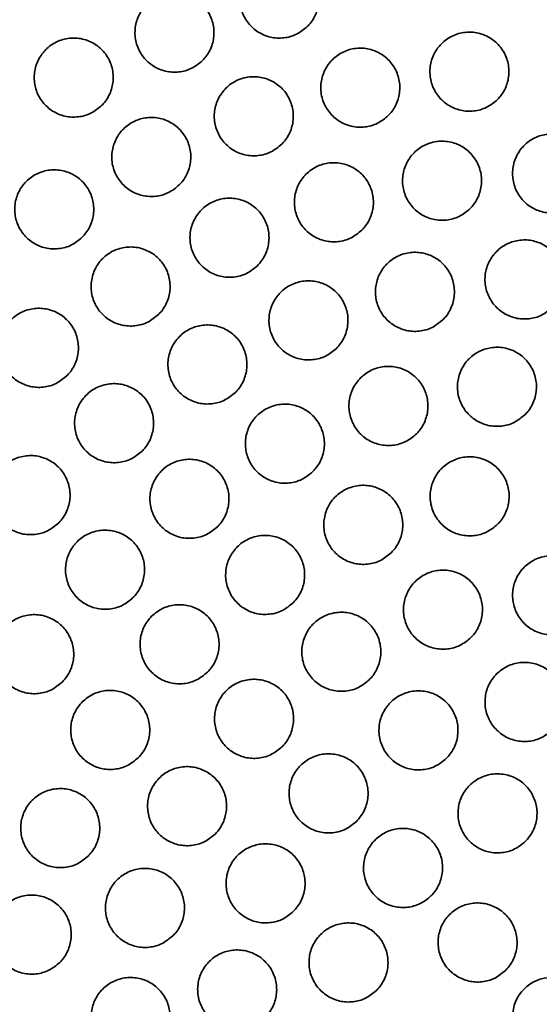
# Model space of a CAD drawing. Header units: millimetres. Extents: x 0 to 840, y -1 to 594.
# Tile 10 of 47: x 214.35 to 217.31, y 303.72 to 309.32. Entities that reach past the tile are written whole.
import ezdxf

# ---------------------------------------------------------------- set-up
doc = ezdxf.new("R2010")
doc.units = ezdxf.units.MM
doc.layers.get('0').update_dxf_attribs({"lineweight": 18})

msp = doc.modelspace()

# ---------------------------------------------------------------- linework, layer by layer
at = {"color": 7, "linetype": 'Continuous', "lineweight": 35}
for radius in [9.5, 9.3106, 7.8, 7.6449, 7.625, 7.545, 0.225]:
    msp.add_circle((217.3855, 303.643), radius, dxfattribs=at)
for radius, start, end in [(9.5, 315, 180), (9.5095, 178.67708, 359.39748)]:
    msp.add_arc((217.3855, 303.643), radius, start, end, dxfattribs=at)
for points, knots in [([(207.9452, 306.888), (207.9615, 307.0065), (207.9961, 307.2571), (208.075, 307.5903), (208.1777, 307.9167), (208.2994, 308.2223), (208.4443, 308.5266), (208.6158, 308.8348), (208.8222, 309.1557), (209.0585, 309.4786), (209.3164, 309.7919), (209.5882, 310.0893), (209.871, 310.3707), (210.1624, 310.6361), (210.4597, 310.8856), (210.8032, 311.152), (211.1976, 311.4311), (211.6473, 311.7175), (212.122, 311.99), (212.6232, 312.2465), (213.1516, 312.4853), (213.657, 312.6853), (214.1352, 312.8508), (214.5834, 312.9864), (215.0294, 313.1022), (215.5383, 313.213), (216.1123, 313.3066), (216.7511, 313.3726), (217.1756, 313.3809), (217.3855, 313.3851)], [0, 0, 0, 0, 0.410655, 0.868499, 1.298222, 1.740807, 2.157256, 2.606356, 3.08815, 3.581346, 4.057061, 4.51533, 4.956195, 5.379702, 5.785902, 6.174857, 6.711469, 7.224459, 7.714088, 8.247776, 8.761614, 9.256146, 9.659595, 10.051232, 10.431494, 10.800856, 11.32689, 11.839745, 12.341471, 12.341471, 12.341471, 12.341471]), ([(215.9917, 309.2795), (215.972, 309.2634), (215.9328, 309.2312), (215.8578, 309.2109), (215.7813, 309.215), (215.7103, 309.2446), (215.653, 309.296), (215.6159, 309.3634), (215.6032, 309.4395), (215.6165, 309.5154), (215.6456, 309.5674), (215.6847, 309.6108), (215.7332, 309.6453), (215.807, 309.6665), (215.8838, 309.6621), (215.9548, 309.6326), (216.0121, 309.5812), (216.0492, 309.5138), (216.0619, 309.4377), (216.0486, 309.3619), (216.0198, 309.3095), (215.9971, 309.2853), (215.9917, 309.2795)], [0, 0, 0, 0, 0.075671, 0.151343, 0.226988, 0.302662, 0.378421, 0.454284, 0.530227, 0.606183, 0.682091, 0.70598, 0.781651, 0.857323, 0.932968, 1.008643, 1.084401, 1.160264, 1.236207, 1.312166, 1.388071, 1.411961, 1.411961, 1.411961, 1.411961]), ([(215.3944, 309.0854), (215.3747, 309.0693), (215.3355, 309.0371), (215.2606, 309.0169), (215.1841, 309.021), (215.113, 309.0506), (215.0557, 309.1019), (215.0186, 309.1694), (215.006, 309.2454), (215.0192, 309.3213), (215.0484, 309.3734), (215.0874, 309.4167), (215.1359, 309.4512), (215.2097, 309.4724), (215.2865, 309.468), (215.3575, 309.4385), (215.4148, 309.3871), (215.4519, 309.3197), (215.4646, 309.2436), (215.4512, 309.1678), (215.4225, 309.1154), (215.3998, 309.0912), (215.3944, 309.0854)], [0, 0, 0, 0, 0.075658, 0.151316, 0.226962, 0.302659, 0.378451, 0.454342, 0.530297, 0.606247, 0.682127, 0.70598, 0.781638, 0.857296, 0.932942, 1.008639, 1.084429, 1.160322, 1.236278, 1.312228, 1.388108, 1.411961, 1.411961, 1.411961, 1.411961]), ([(214.8206, 308.83), (214.801, 308.8139), (214.7618, 308.7816), (214.6868, 308.7614), (214.6103, 308.7655), (214.5392, 308.7951), (214.482, 308.8465), (214.4448, 308.914), (214.4322, 308.99), (214.4455, 309.066), (214.4747, 309.1179), (214.5137, 309.1613), (214.5621, 309.1957), (214.636, 309.2169), (214.7128, 309.2126), (214.7838, 309.1831), (214.8411, 309.1317), (214.8782, 309.0642), (214.8909, 308.9881), (214.8775, 308.9123), (214.8487, 308.8599), (214.826, 308.8358), (214.8206, 308.83)], [0, 0, 0, 0, 0.07565, 0.151301, 0.226956, 0.302677, 0.378503, 0.454422, 0.530381, 0.606315, 0.682165, 0.70598, 0.78163, 0.857281, 0.932936, 1.008659, 1.084483, 1.160401, 1.23636, 1.312294, 1.388145, 1.41196, 1.41196, 1.41196, 1.41196]), ([(217.0739, 308.8634), (217.0543, 308.8473), (217.015, 308.815), (216.94, 308.7948), (216.8635, 308.799), (216.7924, 308.8286), (216.7352, 308.88), (216.6982, 308.9474), (216.6855, 309.0234), (216.6987, 309.0993), (216.7279, 309.1513), (216.7669, 309.1947), (216.8155, 309.2292), (216.8894, 309.2504), (216.9662, 309.246), (217.0372, 309.2164), (217.0945, 309.165), (217.1315, 309.0976), (217.1442, 309.0215), (217.1308, 308.9458), (217.102, 308.8934), (217.0794, 308.8692), (217.0739, 308.8634)], [0, 0, 0, 0, 0.075722, 0.151448, 0.227133, 0.302812, 0.378538, 0.454347, 0.530234, 0.606164, 0.682079, 0.705979, 0.781703, 0.857428, 0.933113, 1.008792, 1.08452, 1.160329, 1.236216, 1.312143, 1.388058, 1.41196, 1.41196, 1.41196, 1.41196]), ([(216.4526, 308.7724), (216.433, 308.7563), (216.3937, 308.724), (216.3187, 308.7038), (216.2422, 308.7079), (216.1711, 308.7376), (216.1139, 308.7889), (216.0768, 308.8564), (216.0642, 308.9324), (216.0774, 309.0083), (216.1066, 309.0603), (216.1456, 309.1037), (216.1941, 309.1381), (216.268, 309.1594), (216.3448, 309.155), (216.4158, 309.1254), (216.4731, 309.074), (216.5102, 309.0066), (216.5228, 308.9305), (216.5095, 308.8548), (216.4807, 308.8024), (216.458, 308.7782), (216.4526, 308.7724)], [0, 0, 0, 0, 0.075703, 0.151408, 0.227085, 0.302775, 0.37853, 0.454368, 0.530273, 0.606205, 0.682101, 0.705979, 0.781682, 0.857388, 0.933064, 1.008756, 1.084508, 1.160346, 1.236255, 1.312183, 1.388082, 1.41196, 1.41196, 1.41196, 1.41196]), ([(215.846, 308.6098), (215.8264, 308.5937), (215.7872, 308.5615), (215.7122, 308.5413), (215.6357, 308.5454), (215.5646, 308.575), (215.5073, 308.6264), (215.4702, 308.6939), (215.4576, 308.7699), (215.4708, 308.8458), (215.5, 308.8978), (215.539, 308.9412), (215.5876, 308.9756), (215.6614, 308.9968), (215.7382, 308.9924), (215.8093, 308.9629), (215.8665, 308.9115), (215.9036, 308.844), (215.9163, 308.768), (215.9029, 308.6922), (215.8741, 308.6398), (215.8515, 308.6156), (215.846, 308.6098)], [0, 0, 0, 0, 0.075689, 0.151379, 0.227054, 0.302761, 0.378544, 0.454409, 0.530329, 0.606255, 0.68213, 0.70598, 0.78167, 0.857359, 0.933034, 1.008742, 1.084524, 1.160389, 1.236313, 1.312236, 1.388111, 1.411961, 1.411961, 1.411961, 1.411961]), ([(215.2624, 308.378), (215.2428, 308.3619), (215.2036, 308.3297), (215.1286, 308.3094), (215.0521, 308.3136), (214.981, 308.3432), (214.9237, 308.3945), (214.8866, 308.4621), (214.874, 308.5381), (214.8873, 308.614), (214.9165, 308.666), (214.9555, 308.7093), (215.004, 308.7438), (215.0778, 308.765), (215.1546, 308.7606), (215.2257, 308.731), (215.283, 308.6796), (215.32, 308.6121), (215.3327, 308.5361), (215.3193, 308.4603), (215.2905, 308.408), (215.2678, 308.3838), (215.2624, 308.378)], [0, 0, 0, 0, 0.07568, 0.151362, 0.227042, 0.302772, 0.378584, 0.454473, 0.530402, 0.606316, 0.682165, 0.705979, 0.781661, 0.857342, 0.933022, 1.008752, 1.084564, 1.160454, 1.236382, 1.312296, 1.388145, 1.41196, 1.41196, 1.41196, 1.41196]), ([(217.5446, 308.2839), (217.5249, 308.2678), (217.4857, 308.2356), (217.4106, 308.2154), (217.3341, 308.2195), (217.263, 308.2492), (217.2058, 308.3006), (217.1688, 308.368), (217.1562, 308.444), (217.1694, 308.5199), (217.1986, 308.5719), (217.2376, 308.6152), (217.2861, 308.6497), (217.3601, 308.6709), (217.4369, 308.6665), (217.5079, 308.6369), (217.5652, 308.5855), (217.6022, 308.518), (217.6148, 308.442), (217.6014, 308.3663), (217.5727, 308.3139), (217.55, 308.2897), (217.5446, 308.2839)], [0, 0, 0, 0, 0.075754, 0.15151, 0.227228, 0.30293, 0.378659, 0.45445, 0.530307, 0.606205, 0.682101, 0.70598, 0.781734, 0.85749, 0.933208, 1.00891, 1.08464, 1.16043, 1.236284, 1.312182, 1.388081, 1.41196, 1.41196, 1.41196, 1.41196]), ([(216.918, 308.2429), (216.8984, 308.2268), (216.8591, 308.1945), (216.7841, 308.1743), (216.7076, 308.1784), (216.6365, 308.2081), (216.5793, 308.2595), (216.5422, 308.327), (216.5296, 308.403), (216.5429, 308.4788), (216.5721, 308.5308), (216.6111, 308.5742), (216.6596, 308.6087), (216.7335, 308.6299), (216.8103, 308.6254), (216.8814, 308.5959), (216.9386, 308.5445), (216.9756, 308.477), (216.9883, 308.401), (216.9749, 308.3252), (216.9461, 308.2729), (216.9235, 308.2487), (216.918, 308.2429)], [0, 0, 0, 0, 0.075734, 0.151469, 0.227176, 0.302883, 0.378634, 0.45445, 0.530328, 0.606231, 0.682118, 0.70598, 0.781713, 0.857449, 0.933155, 1.008864, 1.084615, 1.160431, 1.236305, 1.312209, 1.388095, 1.411959, 1.411959, 1.411959, 1.411959]), ([(216.3022, 308.1204), (216.2826, 308.1043), (216.2433, 308.072), (216.1684, 308.0518), (216.0918, 308.0559), (216.0207, 308.0856), (215.9635, 308.137), (215.9264, 308.2045), (215.9138, 308.2805), (215.9271, 308.3564), (215.9563, 308.4083), (215.9953, 308.4517), (216.0438, 308.4862), (216.1177, 308.5074), (216.1945, 308.503), (216.2655, 308.4734), (216.3228, 308.422), (216.3598, 308.3545), (216.3725, 308.2784), (216.3591, 308.2027), (216.3303, 308.1504), (216.3077, 308.1262), (216.3022, 308.1204)], [0, 0, 0, 0, 0.075719, 0.151437, 0.227139, 0.30286, 0.378634, 0.454476, 0.530367, 0.606269, 0.682138, 0.70598, 0.781698, 0.857417, 0.933119, 1.00884, 1.084614, 1.160455, 1.23635, 1.312252, 1.388121, 1.41196, 1.41196, 1.41196, 1.41196]), ([(214.7097, 308.08), (214.6901, 308.0639), (214.6508, 308.0316), (214.5759, 308.0114), (214.4994, 308.0155), (214.4282, 308.0451), (214.371, 308.0965), (214.3339, 308.1641), (214.3213, 308.2401), (214.3346, 308.316), (214.3637, 308.368), (214.4027, 308.4113), (214.4512, 308.4457), (214.5251, 308.4669), (214.6019, 308.4626), (214.6729, 308.433), (214.7302, 308.3816), (214.7673, 308.3141), (214.7799, 308.238), (214.7665, 308.1622), (214.7377, 308.1099), (214.7151, 308.0857), (214.7097, 308.08)], [0, 0, 0, 0, 0.07568, 0.151359, 0.227051, 0.302807, 0.378649, 0.454558, 0.530489, 0.606385, 0.682205, 0.705981, 0.781661, 0.857339, 0.933031, 1.008787, 1.084628, 1.160539, 1.236467, 1.312363, 1.388184, 1.411961, 1.411961, 1.411961, 1.411961]), ([(215.7077, 307.9186), (215.6881, 307.9024), (215.6488, 307.8702), (215.5738, 307.85), (215.4973, 307.8541), (215.4262, 307.8838), (215.3689, 307.9352), (215.3319, 308.0027), (215.3193, 308.0787), (215.3325, 308.1546), (215.3617, 308.2065), (215.4007, 308.2499), (215.4492, 308.2843), (215.5231, 308.3055), (215.5999, 308.3011), (215.671, 308.2716), (215.7283, 308.2202), (215.7653, 308.1527), (215.7779, 308.0766), (215.7645, 308.0009), (215.7358, 307.9485), (215.7131, 307.9243), (215.7077, 307.9186)], [0, 0, 0, 0, 0.075708, 0.151417, 0.22712, 0.302859, 0.378661, 0.454523, 0.530425, 0.606319, 0.682168, 0.70598, 0.781689, 0.857397, 0.933101, 1.008839, 1.084641, 1.160504, 1.236406, 1.312299, 1.388148, 1.411961, 1.411961, 1.411961, 1.411961]), ([(217.3875, 307.681), (217.3679, 307.6649), (217.3286, 307.6326), (217.2536, 307.6124), (217.177, 307.6166), (217.1059, 307.6463), (217.0487, 307.6977), (217.0117, 307.7652), (216.9991, 307.8411), (217.0124, 307.917), (217.0415, 307.9689), (217.0806, 308.0123), (217.1291, 308.0468), (217.203, 308.068), (217.2799, 308.0636), (217.3509, 308.034), (217.4081, 307.9825), (217.4451, 307.915), (217.4578, 307.839), (217.4444, 307.7633), (217.4156, 307.711), (217.3929, 307.6868), (217.3875, 307.681)], [0, 0, 0, 0, 0.075761, 0.151523, 0.227258, 0.302985, 0.378736, 0.454534, 0.530381, 0.606259, 0.682132, 0.705979, 0.78174, 0.857502, 0.933237, 1.008964, 1.084715, 1.160513, 1.23636, 1.312238, 1.388111, 1.411958, 1.411958, 1.411958, 1.411958]), ([(215.1446, 307.6409), (215.1249, 307.6247), (215.0857, 307.5925), (215.0107, 307.5723), (214.9342, 307.5764), (214.8631, 307.6061), (214.8058, 307.6575), (214.7687, 307.725), (214.7562, 307.801), (214.7694, 307.8769), (214.7986, 307.9288), (214.8376, 307.9722), (214.8861, 308.0066), (214.96, 308.0278), (215.0368, 308.0234), (215.1079, 307.9939), (215.1652, 307.9424), (215.2022, 307.8749), (215.2148, 307.7988), (215.2014, 307.7231), (215.1726, 307.6708), (215.15, 307.6466), (215.1446, 307.6409)], [0, 0, 0, 0, 0.075705, 0.15141, 0.227122, 0.302883, 0.37871, 0.454593, 0.530496, 0.606378, 0.6822, 0.70598, 0.781685, 0.857389, 0.933102, 1.008863, 1.084689, 1.160573, 1.236479, 1.312358, 1.388179, 1.411959, 1.411959, 1.411959, 1.411959]), ([(216.7637, 307.6107), (216.7441, 307.5946), (216.7048, 307.5623), (216.6298, 307.5421), (216.5533, 307.5463), (216.4822, 307.576), (216.425, 307.6274), (216.3879, 307.6949), (216.3753, 307.7709), (216.3886, 307.8467), (216.4178, 307.8987), (216.4568, 307.942), (216.5053, 307.9765), (216.5792, 307.9977), (216.6561, 307.9933), (216.7271, 307.9637), (216.7843, 307.9123), (216.8214, 307.8448), (216.834, 307.7687), (216.8206, 307.693), (216.7918, 307.6407), (216.7692, 307.6165), (216.7637, 307.6107)], [0, 0, 0, 0, 0.075744, 0.151489, 0.227216, 0.30295, 0.37872, 0.454543, 0.530408, 0.606289, 0.682148, 0.70598, 0.781724, 0.857469, 0.933197, 1.00893, 1.0847, 1.160523, 1.236386, 1.312266, 1.388128, 1.41196, 1.41196, 1.41196, 1.41196]), ([(216.1574, 307.4482), (216.1378, 307.4321), (216.0985, 307.3999), (216.0235, 307.3797), (215.947, 307.3838), (215.8758, 307.4135), (215.8186, 307.4649), (215.7816, 307.5324), (215.769, 307.6084), (215.7823, 307.6843), (215.8114, 307.7362), (215.8504, 307.7796), (215.8989, 307.814), (215.9729, 307.8352), (216.0497, 307.8308), (216.1207, 307.8012), (216.178, 307.7498), (216.215, 307.6823), (216.2276, 307.6062), (216.2142, 307.5305), (216.1855, 307.4782), (216.1628, 307.454), (216.1574, 307.4482)], [0, 0, 0, 0, 0.075732, 0.151467, 0.227192, 0.302939, 0.378732, 0.454575, 0.53045, 0.606326, 0.682171, 0.70598, 0.781714, 0.857447, 0.933173, 1.00892, 1.084714, 1.160556, 1.236431, 1.312307, 1.388153, 1.411961, 1.411961, 1.411961, 1.411961]), ([(214.6225, 307.292), (214.6029, 307.2759), (214.5636, 307.2437), (214.4886, 307.2235), (214.4121, 307.2276), (214.341, 307.2573), (214.2837, 307.3087), (214.2467, 307.3762), (214.2341, 307.4523), (214.2474, 307.5281), (214.2766, 307.58), (214.3156, 307.6234), (214.3641, 307.6578), (214.438, 307.679), (214.5148, 307.6746), (214.5858, 307.645), (214.6431, 307.5936), (214.6802, 307.526), (214.6928, 307.45), (214.6793, 307.3742), (214.6505, 307.3219), (214.6279, 307.2978), (214.6225, 307.292)], [0, 0, 0, 0, 0.075707, 0.151415, 0.227143, 0.302929, 0.378781, 0.454677, 0.530576, 0.606438, 0.682232, 0.70598, 0.781687, 0.857395, 0.933122, 1.008909, 1.084761, 1.160657, 1.236556, 1.312417, 1.388215, 1.41196, 1.41196, 1.41196, 1.41196]), ([(215.582, 307.1972), (215.5624, 307.1811), (215.5231, 307.1489), (215.4481, 307.1287), (215.3716, 307.1328), (215.3005, 307.1625), (215.2432, 307.2139), (215.2062, 307.2814), (215.1936, 307.3574), (215.2069, 307.4333), (215.2361, 307.4852), (215.2751, 307.5285), (215.3236, 307.563), (215.3975, 307.5842), (215.4743, 307.5798), (215.5454, 307.5502), (215.6027, 307.4988), (215.6397, 307.4312), (215.6523, 307.3552), (215.6389, 307.2795), (215.6101, 307.2272), (215.5874, 307.203), (215.582, 307.1972)], [0, 0, 0, 0, 0.075728, 0.151456, 0.227188, 0.302953, 0.37877, 0.45463, 0.530509, 0.606377, 0.6822, 0.70598, 0.781708, 0.857436, 0.933167, 1.008932, 1.08475, 1.160609, 1.236491, 1.312356, 1.38818, 1.41196, 1.41196, 1.41196, 1.41196]), ([(217.2308, 307.0702), (217.2112, 307.0541), (217.1719, 307.0219), (217.0969, 307.0017), (217.0203, 307.0058), (216.9492, 307.0355), (216.892, 307.0869), (216.855, 307.1545), (216.8424, 307.2304), (216.8557, 307.3063), (216.8848, 307.3582), (216.9239, 307.4016), (216.9724, 307.436), (217.0463, 307.4572), (217.1232, 307.4528), (217.1942, 307.4232), (217.2515, 307.3717), (217.2884, 307.3042), (217.301, 307.2282), (217.2876, 307.1525), (217.2589, 307.1002), (217.2362, 307.076), (217.2308, 307.0702)], [0, 0, 0, 0, 0.075767, 0.151536, 0.227286, 0.303034, 0.378804, 0.454609, 0.530449, 0.606307, 0.682162, 0.705981, 0.781748, 0.857516, 0.933267, 1.009015, 1.084784, 1.16059, 1.236428, 1.312289, 1.388141, 1.41196, 1.41196, 1.41196, 1.41196]), ([(216.6128, 306.9613), (216.5932, 306.9451), (216.5539, 306.9129), (216.4789, 306.8927), (216.4023, 306.8969), (216.3312, 306.9265), (216.274, 306.978), (216.237, 307.0455), (216.2244, 307.1215), (216.2377, 307.1973), (216.2669, 307.2492), (216.3059, 307.2926), (216.3544, 307.3271), (216.4283, 307.3483), (216.5052, 307.3438), (216.5762, 307.3142), (216.6335, 307.2628), (216.6705, 307.1953), (216.6831, 307.1192), (216.6697, 307.0435), (216.6409, 306.9912), (216.6182, 306.967), (216.6128, 306.9613)], [0, 0, 0, 0, 0.075755, 0.151511, 0.227257, 0.303013, 0.3788, 0.454625, 0.530477, 0.606337, 0.682178, 0.70598, 0.781734, 0.857491, 0.933237, 1.008993, 1.084781, 1.160606, 1.236458, 1.312317, 1.388158, 1.411961, 1.411961, 1.411961, 1.411961]), ([(215.0505, 306.8632), (215.0309, 306.8471), (214.9916, 306.8149), (214.9166, 306.7947), (214.8401, 306.7988), (214.769, 306.8285), (214.7117, 306.8799), (214.6747, 306.9475), (214.6621, 307.0235), (214.6754, 307.0994), (214.7046, 307.1513), (214.7436, 307.1946), (214.7921, 307.229), (214.866, 307.2502), (214.9428, 307.2458), (215.0139, 307.2162), (215.0712, 307.1648), (215.1082, 307.0972), (215.1208, 307.0212), (215.1073, 306.9454), (215.0786, 306.8932), (215.0559, 306.869), (215.0505, 306.8632)], [0, 0, 0, 0, 0.07573, 0.151459, 0.227202, 0.302989, 0.378827, 0.454701, 0.530579, 0.606428, 0.682228, 0.70598, 0.78171, 0.857439, 0.933182, 1.00897, 1.084806, 1.160681, 1.236558, 1.312408, 1.388208, 1.411961, 1.411961, 1.411961, 1.411961]), ([(216.0231, 306.7466), (216.0035, 306.7305), (215.9642, 306.6983), (215.8892, 306.6781), (215.8127, 306.6822), (215.7416, 306.7119), (215.6843, 306.7633), (215.6473, 306.8309), (215.6347, 306.9069), (215.648, 306.9827), (215.6772, 307.0346), (215.7162, 307.078), (215.7647, 307.1124), (215.8386, 307.1336), (215.9155, 307.1292), (215.9865, 307.0996), (216.0438, 307.0481), (216.0808, 306.9806), (216.0934, 306.9046), (216.08, 306.8289), (216.0512, 306.7766), (216.0286, 306.7524), (216.0231, 306.7466)], [0, 0, 0, 0, 0.075749, 0.151497, 0.227246, 0.303017, 0.378823, 0.454665, 0.530523, 0.606376, 0.682198, 0.705981, 0.781729, 0.857478, 0.933226, 1.008997, 1.084804, 1.160645, 1.236504, 1.312356, 1.388178, 1.41196, 1.41196, 1.41196, 1.41196]), ([(214.5747, 306.4538), (214.5551, 306.4377), (214.5158, 306.4054), (214.4408, 306.3852), (214.3643, 306.3894), (214.2931, 306.419), (214.2359, 306.4705), (214.1989, 306.5381), (214.1863, 306.6141), (214.1996, 306.6899), (214.2288, 306.7418), (214.2678, 306.7851), (214.3163, 306.8196), (214.3902, 306.8408), (214.467, 306.8364), (214.5381, 306.8067), (214.5954, 306.7553), (214.6324, 306.6877), (214.645, 306.6116), (214.6315, 306.5359), (214.6027, 306.4837), (214.5801, 306.4595), (214.5747, 306.4538)], [0, 0, 0, 0, 0.075738, 0.151475, 0.227235, 0.303045, 0.378902, 0.454782, 0.530651, 0.606481, 0.682257, 0.70598, 0.781718, 0.857455, 0.933216, 1.009026, 1.084883, 1.160763, 1.23663, 1.31246, 1.388238, 1.41196, 1.41196, 1.41196, 1.41196]), ([(215.4797, 306.4329), (215.4601, 306.4168), (215.4208, 306.3845), (215.3458, 306.3643), (215.2692, 306.3685), (215.1981, 306.3981), (215.1408, 306.4496), (215.1038, 306.5172), (215.0913, 306.5932), (215.1046, 306.669), (215.1338, 306.7209), (215.1728, 306.7642), (215.2213, 306.7987), (215.2952, 306.8199), (215.372, 306.8154), (215.4431, 306.7858), (215.5004, 306.7344), (215.5374, 306.6668), (215.5499, 306.5908), (215.5365, 306.5151), (215.5077, 306.4628), (215.4851, 306.4386), (215.4797, 306.4329)], [0, 0, 0, 0, 0.075748, 0.151496, 0.227254, 0.303042, 0.378868, 0.454722, 0.53058, 0.606419, 0.682224, 0.705979, 0.781728, 0.857476, 0.933234, 1.009023, 1.084848, 1.160702, 1.236561, 1.3124, 1.388204, 1.41196, 1.41196, 1.41196, 1.41196]), ([(217.0753, 306.447), (217.0556, 306.4309), (217.0163, 306.3986), (216.9413, 306.3784), (216.8647, 306.3826), (216.7936, 306.4123), (216.7364, 306.4637), (216.6994, 306.5313), (216.6869, 306.6072), (216.7001, 306.6831), (216.7293, 306.735), (216.7683, 306.7783), (216.8168, 306.8128), (216.8908, 306.834), (216.9677, 306.8296), (217.0387, 306.7999), (217.0959, 306.7485), (217.1329, 306.681), (217.1455, 306.6049), (217.1321, 306.5292), (217.1033, 306.4769), (217.0807, 306.4528), (217.0753, 306.447)], [0, 0, 0, 0, 0.075774, 0.151549, 0.227314, 0.30308, 0.378864, 0.454674, 0.530508, 0.60635, 0.682184, 0.70598, 0.781754, 0.857529, 0.933294, 1.009061, 1.084844, 1.160655, 1.236488, 1.312331, 1.388165, 1.411961, 1.411961, 1.411961, 1.411961]), ([(216.4695, 306.2847), (216.4498, 306.2686), (216.4105, 306.2363), (216.3355, 306.2161), (216.259, 306.2203), (216.1878, 306.25), (216.1306, 306.3014), (216.0936, 306.3689), (216.0811, 306.4449), (216.0943, 306.5208), (216.1235, 306.5727), (216.1625, 306.616), (216.211, 306.6505), (216.285, 306.6717), (216.3618, 306.6672), (216.4329, 306.6376), (216.4901, 306.5861), (216.5271, 306.5186), (216.5397, 306.4426), (216.5263, 306.3669), (216.4975, 306.3146), (216.4749, 306.2904), (216.4695, 306.2847)], [0, 0, 0, 0, 0.075766, 0.151533, 0.227296, 0.303073, 0.378873, 0.454698, 0.530538, 0.606379, 0.682201, 0.70598, 0.781746, 0.857513, 0.933276, 1.009052, 1.084852, 1.160678, 1.236519, 1.312358, 1.38818, 1.411959, 1.411959, 1.411959, 1.411959]), ([(214.999, 306.0295), (214.9793, 306.0134), (214.9401, 305.9811), (214.8651, 305.9609), (214.7885, 305.9651), (214.7174, 305.9948), (214.6601, 306.0463), (214.6231, 306.1138), (214.6106, 306.1898), (214.6239, 306.2657), (214.6531, 306.3175), (214.6921, 306.3609), (214.7406, 306.3953), (214.8145, 306.4165), (214.8913, 306.4121), (214.9624, 306.3825), (215.0197, 306.331), (215.0567, 306.2634), (215.0692, 306.1874), (215.0558, 306.1117), (215.027, 306.0594), (215.0044, 306.0353), (214.999, 306.0295)], [0, 0, 0, 0, 0.075755, 0.15151, 0.227281, 0.30309, 0.378932, 0.454791, 0.530642, 0.606464, 0.682248, 0.705979, 0.781735, 0.857489, 0.933261, 1.009069, 1.084911, 1.160771, 1.236622, 1.312444, 1.388228, 1.411959, 1.411959, 1.411959, 1.411959]), ([(215.9107, 306), (215.891, 305.9838), (215.8517, 305.9516), (215.7767, 305.9314), (215.7001, 305.9355), (215.629, 305.9652), (215.5718, 306.0167), (215.5348, 306.0842), (215.5223, 306.1602), (215.5355, 306.2361), (215.5647, 306.288), (215.6037, 306.3313), (215.6522, 306.3657), (215.7262, 306.3869), (215.803, 306.3825), (215.8741, 306.3529), (215.9313, 306.3014), (215.9683, 306.2339), (215.9809, 306.1578), (215.9675, 306.0821), (215.9387, 306.0299), (215.9161, 306.0057), (215.9107, 306)], [0, 0, 0, 0, 0.075764, 0.151529, 0.227299, 0.303089, 0.378906, 0.454741, 0.530583, 0.606415, 0.682221, 0.70598, 0.781744, 0.857509, 0.933278, 1.009069, 1.084884, 1.160721, 1.236563, 1.312393, 1.3882, 1.411959, 1.411959, 1.411959, 1.411959]), ([(217.5446, 305.8839), (217.5249, 305.8678), (217.4856, 305.8356), (217.4106, 305.8154), (217.334, 305.8195), (217.2629, 305.8492), (217.2057, 305.9007), (217.1687, 305.9682), (217.1562, 306.0442), (217.1695, 306.12), (217.1986, 306.1719), (217.2376, 306.2153), (217.2862, 306.2497), (217.3601, 306.2709), (217.437, 306.2665), (217.508, 306.2368), (217.5653, 306.1854), (217.6022, 306.1178), (217.6148, 306.0418), (217.6014, 305.9661), (217.5726, 305.9139), (217.55, 305.8897), (217.5446, 305.8839)], [0, 0, 0, 0, 0.075791, 0.151582, 0.227363, 0.303141, 0.378925, 0.454726, 0.530542, 0.606368, 0.682195, 0.70598, 0.781771, 0.857562, 0.933344, 1.009121, 1.084906, 1.160706, 1.236522, 1.312348, 1.388175, 1.41196, 1.41196, 1.41196, 1.41196]), ([(216.9234, 305.8022), (216.9038, 305.786), (216.8645, 305.7538), (216.7894, 305.7336), (216.7129, 305.7378), (216.6417, 305.7675), (216.5845, 305.8189), (216.5475, 305.8865), (216.535, 305.9624), (216.5483, 306.0383), (216.5775, 306.0902), (216.6165, 306.1335), (216.665, 306.168), (216.7389, 306.1892), (216.8158, 306.1847), (216.8869, 306.1551), (216.9441, 306.1036), (216.9811, 306.0361), (216.9936, 305.96), (216.9802, 305.8844), (216.9514, 305.8321), (216.9288, 305.8079), (216.9234, 305.8022)], [0, 0, 0, 0, 0.075782, 0.151564, 0.227341, 0.303124, 0.37892, 0.454731, 0.530556, 0.606385, 0.682204, 0.705981, 0.781762, 0.857544, 0.933322, 1.009104, 1.0849, 1.160712, 1.236537, 1.312364, 1.388183, 1.41196, 1.41196, 1.41196, 1.41196]), ([(215.4233, 305.6053), (215.4036, 305.5891), (215.3643, 305.5569), (215.2893, 305.5367), (215.2127, 305.5408), (215.1416, 305.5706), (215.0844, 305.622), (215.0474, 305.6896), (215.0349, 305.7656), (215.0482, 305.8414), (215.0773, 305.8933), (215.1163, 305.9366), (215.1648, 305.9711), (215.2388, 305.9922), (215.3156, 305.9878), (215.3867, 305.9582), (215.4439, 305.9067), (215.4809, 305.8391), (215.4935, 305.7631), (215.48, 305.6874), (215.4513, 305.6352), (215.4286, 305.611), (215.4233, 305.6053)], [0, 0, 0, 0, 0.075769, 0.151538, 0.22732, 0.303126, 0.378956, 0.454798, 0.530635, 0.606452, 0.682242, 0.705979, 0.781749, 0.857519, 0.9333, 1.009107, 1.084937, 1.160779, 1.236615, 1.312431, 1.388221, 1.41196, 1.41196, 1.41196, 1.41196]), ([(214.5956, 305.5488), (214.576, 305.5327), (214.5367, 305.5004), (214.4617, 305.4802), (214.3851, 305.4844), (214.314, 305.5141), (214.2567, 305.5656), (214.2197, 305.6332), (214.2072, 305.7092), (214.2205, 305.785), (214.2497, 305.8369), (214.2887, 305.8802), (214.3372, 305.9146), (214.4112, 305.9358), (214.488, 305.9314), (214.5591, 305.9017), (214.6163, 305.8502), (214.6533, 305.7827), (214.6659, 305.7066), (214.6524, 305.6309), (214.6236, 305.5787), (214.601, 305.5546), (214.5956, 305.5488)], [0, 0, 0, 0, 0.075767, 0.151533, 0.227323, 0.30315, 0.379005, 0.454863, 0.530701, 0.606503, 0.68227, 0.70598, 0.781747, 0.857513, 0.933303, 1.00913, 1.084985, 1.160843, 1.236681, 1.312483, 1.38825, 1.411959, 1.411959, 1.411959, 1.411959]), ([(216.3446, 305.5624), (216.3249, 305.5463), (216.2856, 305.514), (216.2106, 305.4938), (216.134, 305.498), (216.0629, 305.5277), (216.0057, 305.5792), (215.9687, 305.6467), (215.9562, 305.7227), (215.9695, 305.7985), (215.9986, 305.8504), (216.0376, 305.8937), (216.0861, 305.9282), (216.1601, 305.9494), (216.237, 305.945), (216.308, 305.9153), (216.3653, 305.8638), (216.4022, 305.7963), (216.4148, 305.7203), (216.4014, 305.6446), (216.3726, 305.5923), (216.35, 305.5682), (216.3446, 305.5624)], [0, 0, 0, 0, 0.075778, 0.151557, 0.227337, 0.30313, 0.378939, 0.454761, 0.530589, 0.606411, 0.682219, 0.70598, 0.781759, 0.857537, 0.933317, 1.009109, 1.084918, 1.16074, 1.236568, 1.312391, 1.388199, 1.41196, 1.41196, 1.41196, 1.41196]), ([(217.3877, 305.2771), (217.368, 305.261), (217.3287, 305.2287), (217.2537, 305.2085), (217.1771, 305.2127), (217.106, 305.2424), (217.0488, 305.2939), (217.0118, 305.3614), (216.9993, 305.4374), (217.0126, 305.5132), (217.0418, 305.5651), (217.0808, 305.6084), (217.1293, 305.6429), (217.2032, 305.6641), (217.2801, 305.6596), (217.3512, 305.63), (217.4084, 305.5785), (217.4454, 305.511), (217.4579, 305.435), (217.4445, 305.3593), (217.4157, 305.307), (217.3931, 305.2829), (217.3877, 305.2771)], [0, 0, 0, 0, 0.075794, 0.151588, 0.227378, 0.303167, 0.378961, 0.454765, 0.530578, 0.606394, 0.682209, 0.70598, 0.781774, 0.857568, 0.933358, 1.009147, 1.084941, 1.160744, 1.236557, 1.312374, 1.388189, 1.41196, 1.41196, 1.41196, 1.41196]), ([(215.8475, 305.181), (215.8279, 305.1649), (215.7886, 305.1326), (215.7135, 305.1124), (215.637, 305.1166), (215.5658, 305.1463), (215.5086, 305.1978), (215.4716, 305.2653), (215.4591, 305.3413), (215.4724, 305.4171), (215.5016, 305.469), (215.5406, 305.5123), (215.5891, 305.5468), (215.6631, 305.568), (215.7399, 305.5635), (215.811, 305.5339), (215.8682, 305.4824), (215.9052, 305.4149), (215.9177, 305.3388), (215.9043, 305.2632), (215.8755, 305.2109), (215.8529, 305.1868), (215.8475, 305.181)], [0, 0, 0, 0, 0.075781, 0.151562, 0.227351, 0.303156, 0.378977, 0.454804, 0.53063, 0.606441, 0.682236, 0.705979, 0.781761, 0.857542, 0.933331, 1.009136, 1.084957, 1.160785, 1.236609, 1.312421, 1.388216, 1.41196, 1.41196, 1.41196, 1.41196]), ([(215.0286, 305.1179), (215.0089, 305.1017), (214.9696, 305.0695), (214.8946, 305.0493), (214.818, 305.0534), (214.7469, 305.0832), (214.6896, 305.1347), (214.6527, 305.2022), (214.6402, 305.2782), (214.6535, 305.354), (214.6827, 305.4059), (214.7216, 305.4492), (214.7701, 305.4837), (214.8441, 305.5048), (214.921, 305.5004), (214.992, 305.4708), (215.0493, 305.4192), (215.0862, 305.3517), (215.0988, 305.2757), (215.0853, 305.2), (215.0566, 305.1477), (215.034, 305.1236), (215.0286, 305.1179)], [0, 0, 0, 0, 0.075779, 0.151559, 0.227356, 0.303178, 0.379018, 0.454857, 0.530683, 0.606482, 0.682258, 0.705979, 0.781759, 0.857539, 0.933335, 1.009157, 1.084997, 1.160837, 1.236662, 1.312462, 1.388239, 1.411959, 1.411959, 1.411959, 1.411959]), ([(216.7839, 305.1153), (216.7642, 305.0992), (216.7249, 305.0669), (216.6499, 305.0467), (216.5733, 305.0509), (216.5022, 305.0806), (216.445, 305.1321), (216.408, 305.1996), (216.3955, 305.2756), (216.4088, 305.3514), (216.4379, 305.4033), (216.4769, 305.4466), (216.5254, 305.4811), (216.5994, 305.5023), (216.6763, 305.4978), (216.7473, 305.4682), (216.8046, 305.4167), (216.8415, 305.3492), (216.8541, 305.2731), (216.8407, 305.1975), (216.8119, 305.1452), (216.7893, 305.1211), (216.7839, 305.1153)], [0, 0, 0, 0, 0.075789, 0.151578, 0.227367, 0.303162, 0.378966, 0.454779, 0.530596, 0.606411, 0.682218, 0.705979, 0.781769, 0.857558, 0.933347, 1.009142, 1.084946, 1.160759, 1.236576, 1.31239, 1.388199, 1.41196, 1.41196, 1.41196, 1.41196]), ([(216.2718, 304.7567), (216.2521, 304.7406), (216.2128, 304.7083), (216.1378, 304.6881), (216.0612, 304.6923), (215.9901, 304.722), (215.9329, 304.7735), (215.8959, 304.8411), (215.8834, 304.9171), (215.8967, 304.9929), (215.9259, 305.0447), (215.9648, 305.0881), (216.0134, 305.1225), (216.0873, 305.1437), (216.1642, 305.1393), (216.2353, 305.1096), (216.2925, 305.0581), (216.3295, 304.9906), (216.342, 304.9146), (216.3286, 304.8389), (216.2998, 304.7866), (216.2772, 304.7625), (216.2718, 304.7567)], [0, 0, 0, 0, 0.075791, 0.151582, 0.227377, 0.303181, 0.378994, 0.454811, 0.530626, 0.606434, 0.682232, 0.705981, 0.781771, 0.857562, 0.933357, 1.009161, 1.084973, 1.16079, 1.236605, 1.312413, 1.388212, 1.41196, 1.41196, 1.41196, 1.41196]), ([(215.4661, 304.6839), (215.4465, 304.6678), (215.4072, 304.6355), (215.3321, 304.6154), (215.2555, 304.6195), (215.1844, 304.6493), (215.1272, 304.7007), (215.0902, 304.7683), (215.0777, 304.8443), (215.091, 304.9201), (215.1202, 304.972), (215.1592, 305.0153), (215.2077, 305.0497), (215.2817, 305.0709), (215.3585, 305.0665), (215.4296, 305.0368), (215.4868, 304.9853), (215.5238, 304.9178), (215.5363, 304.8417), (215.5229, 304.7661), (215.4941, 304.7138), (215.4715, 304.6897), (215.4661, 304.6839)], [0, 0, 0, 0, 0.075791, 0.151581, 0.227382, 0.3032, 0.379027, 0.454853, 0.530667, 0.606466, 0.68225, 0.705981, 0.781771, 0.857561, 0.933362, 1.00918, 1.085007, 1.160833, 1.236647, 1.312446, 1.38823, 1.411959, 1.411959, 1.411959, 1.411959]), ([(217.234, 304.643), (217.2143, 304.6269), (217.175, 304.5947), (217.1, 304.5745), (217.0234, 304.5786), (216.9523, 304.6084), (216.8951, 304.6599), (216.8581, 304.7274), (216.8456, 304.8034), (216.8589, 304.8792), (216.8881, 304.9311), (216.9271, 304.9744), (216.9756, 305.0089), (217.0496, 305.03), (217.1264, 305.0256), (217.1975, 304.9959), (217.2547, 304.9444), (217.2917, 304.8769), (217.3042, 304.8009), (217.2908, 304.7252), (217.262, 304.673), (217.2394, 304.6488), (217.234, 304.643)], [0, 0, 0, 0, 0.075797, 0.151595, 0.227391, 0.303189, 0.378989, 0.454796, 0.530604, 0.606412, 0.682219, 0.70598, 0.781777, 0.857575, 0.933371, 1.009169, 1.08497, 1.160776, 1.236584, 1.312393, 1.3882, 1.41196, 1.41196, 1.41196, 1.41196]), ([(214.7438, 304.559), (214.7242, 304.5429), (214.6849, 304.5106), (214.6098, 304.4905), (214.5333, 304.4946), (214.4621, 304.5244), (214.4049, 304.5759), (214.3679, 304.6435), (214.3554, 304.7194), (214.3688, 304.7952), (214.3979, 304.8471), (214.4369, 304.8904), (214.4854, 304.9249), (214.5594, 304.946), (214.6363, 304.9416), (214.7073, 304.9119), (214.7646, 304.8604), (214.8015, 304.7928), (214.8141, 304.7168), (214.8006, 304.6411), (214.7718, 304.5889), (214.7492, 304.5648), (214.7438, 304.559)], [0, 0, 0, 0, 0.075795, 0.151588, 0.227402, 0.303236, 0.379079, 0.454911, 0.530721, 0.606506, 0.682272, 0.705979, 0.781774, 0.857568, 0.933381, 1.009216, 1.085058, 1.160891, 1.236701, 1.312485, 1.388252, 1.41196, 1.41196, 1.41196, 1.41196]), ([(216.696, 304.3325), (216.6764, 304.3163), (216.6371, 304.2841), (216.5621, 304.2639), (216.4855, 304.2681), (216.4143, 304.2978), (216.3571, 304.3493), (216.3202, 304.4168), (216.3076, 304.4928), (216.3209, 304.5686), (216.3501, 304.6205), (216.3891, 304.6638), (216.4376, 304.6983), (216.5116, 304.7195), (216.5885, 304.715), (216.6595, 304.6854), (216.7168, 304.6339), (216.7537, 304.5663), (216.7663, 304.4903), (216.7528, 304.4146), (216.7241, 304.3624), (216.7014, 304.3382), (216.696, 304.3325)], [0, 0, 0, 0, 0.075798, 0.151595, 0.227394, 0.303198, 0.379005, 0.454814, 0.530623, 0.606427, 0.682228, 0.70598, 0.781778, 0.857575, 0.933375, 1.009178, 1.084985, 1.160795, 1.236602, 1.312407, 1.388208, 1.41196, 1.41196, 1.41196, 1.41196]), ([(215.9132, 304.2447), (215.8936, 304.2285), (215.8543, 304.1963), (215.7792, 304.1761), (215.7026, 304.1802), (215.6315, 304.21), (215.5743, 304.2615), (215.5373, 304.329), (215.5248, 304.405), (215.5381, 304.4808), (215.5673, 304.5327), (215.6063, 304.576), (215.6548, 304.6105), (215.7288, 304.6316), (215.8057, 304.6272), (215.8767, 304.5975), (215.934, 304.546), (215.9709, 304.4785), (215.9834, 304.4025), (215.97, 304.3268), (215.9412, 304.2746), (215.9186, 304.2504), (215.9132, 304.2447)], [0, 0, 0, 0, 0.075798, 0.151596, 0.2274, 0.303213, 0.37903, 0.454844, 0.530651, 0.60645, 0.682241, 0.70598, 0.781778, 0.857575, 0.93338, 1.009193, 1.08501, 1.160824, 1.236631, 1.31243, 1.388219, 1.411959, 1.411959, 1.411959, 1.411959]), ([(215.2263, 304.1051), (215.2067, 304.089), (215.1674, 304.0567), (215.0924, 304.0365), (215.0158, 304.0407), (214.9446, 304.0704), (214.8874, 304.1219), (214.8504, 304.1895), (214.838, 304.2655), (214.8513, 304.3413), (214.8804, 304.3931), (214.9194, 304.4365), (214.9679, 304.4709), (215.0419, 304.4921), (215.1188, 304.4876), (215.1899, 304.458), (215.2471, 304.4065), (215.284, 304.3389), (215.2966, 304.2629), (215.2831, 304.1872), (215.2544, 304.135), (215.2317, 304.1109), (215.2263, 304.1051)], [0, 0, 0, 0, 0.075803, 0.151605, 0.227419, 0.303244, 0.379072, 0.454891, 0.530692, 0.606479, 0.682256, 0.70598, 0.781783, 0.857585, 0.933399, 1.009224, 1.085052, 1.16087, 1.236672, 1.312459, 1.388236, 1.41196, 1.41196, 1.41196, 1.41196]), ([(214.5815, 303.9532), (214.5619, 303.9371), (214.5225, 303.9048), (214.4475, 303.8847), (214.3709, 303.8888), (214.2998, 303.9186), (214.2425, 303.9701), (214.2056, 304.0377), (214.1931, 304.1137), (214.2064, 304.1895), (214.2356, 304.2413), (214.2746, 304.2846), (214.3231, 304.3191), (214.3971, 304.3402), (214.474, 304.3358), (214.545, 304.3061), (214.6023, 304.2546), (214.6392, 304.187), (214.6517, 304.111), (214.6383, 304.0353), (214.6095, 303.9831), (214.5869, 303.959), (214.5815, 303.9532)], [0, 0, 0, 0, 0.07581, 0.15162, 0.227448, 0.303289, 0.379128, 0.454947, 0.530741, 0.606512, 0.682275, 0.705979, 0.781789, 0.8576, 0.933427, 1.009268, 1.085107, 1.160926, 1.23672, 1.312491, 1.388254, 1.411959, 1.411959, 1.411959, 1.411959]), ([(217.1203, 303.9082), (217.1007, 303.8921), (217.0614, 303.8598), (216.9863, 303.8396), (216.9097, 303.8438), (216.8386, 303.8735), (216.7814, 303.925), (216.7444, 303.9926), (216.7319, 304.0685), (216.7452, 304.1443), (216.7744, 304.1962), (216.8134, 304.2395), (216.8619, 304.274), (216.9359, 304.2952), (217.0127, 304.2907), (217.0838, 304.2611), (217.141, 304.2096), (217.178, 304.142), (217.1905, 304.066), (217.1771, 303.9904), (217.1483, 303.9381), (217.1257, 303.914), (217.1203, 303.9082)], [0, 0, 0, 0, 0.075801, 0.151603, 0.227405, 0.303208, 0.379012, 0.454816, 0.53062, 0.606423, 0.682225, 0.70598, 0.781781, 0.857582, 0.933384, 1.009187, 1.084991, 1.160796, 1.2366, 1.312403, 1.388205, 1.41196, 1.41196, 1.41196, 1.41196]), ([(216.3855, 303.7945), (216.3658, 303.7784), (216.3265, 303.7461), (216.2515, 303.7259), (216.1749, 303.7301), (216.1037, 303.7599), (216.0465, 303.8113), (216.0096, 303.8789), (215.9971, 303.9549), (216.0104, 304.0307), (216.0395, 304.0825), (216.0785, 304.1259), (216.1271, 304.1603), (216.201, 304.1815), (216.2779, 304.1771), (216.349, 304.1474), (216.4062, 304.0959), (216.4431, 304.0284), (216.4557, 303.9523), (216.4422, 303.8767), (216.4135, 303.8244), (216.3909, 303.8003), (216.3855, 303.7945)], [0, 0, 0, 0, 0.075803, 0.151606, 0.227411, 0.30322, 0.379028, 0.454836, 0.530637, 0.606436, 0.682233, 0.70598, 0.781783, 0.857586, 0.933391, 1.0092, 1.085009, 1.160815, 1.236619, 1.312416, 1.388213, 1.41196, 1.41196, 1.41196, 1.41196]), ([(215.7514, 303.6408), (215.7318, 303.6247), (215.6925, 303.5924), (215.6174, 303.5722), (215.5408, 303.5764), (215.4697, 303.6062), (215.4125, 303.6577), (215.3755, 303.7252), (215.363, 303.8012), (215.3763, 303.877), (215.4055, 303.9288), (215.4445, 303.9722), (215.493, 304.0066), (215.567, 304.0278), (215.6439, 304.0234), (215.7149, 303.9937), (215.7722, 303.9422), (215.8091, 303.8746), (215.8216, 303.7986), (215.8082, 303.723), (215.7794, 303.6707), (215.7568, 303.6466), (215.7514, 303.6408)], [0, 0, 0, 0, 0.075808, 0.151615, 0.227428, 0.303245, 0.379059, 0.454865, 0.530663, 0.606455, 0.682243, 0.70598, 0.781787, 0.857594, 0.933408, 1.009225, 1.085039, 1.160847, 1.236644, 1.312434, 1.388223, 1.411959, 1.411959, 1.411959, 1.411959]), ([(215.1446, 303.4839), (215.1249, 303.4678), (215.0856, 303.4355), (215.0106, 303.4153), (214.934, 303.4195), (214.8628, 303.4493), (214.8056, 303.5008), (214.7687, 303.5684), (214.7562, 303.6443), (214.7695, 303.7201), (214.7987, 303.772), (214.8377, 303.8153), (214.8862, 303.8498), (214.9602, 303.8709), (215.037, 303.8665), (215.1081, 303.8368), (215.1653, 303.7853), (215.2023, 303.7177), (215.2148, 303.6417), (215.2013, 303.5661), (215.1726, 303.5138), (215.15, 303.4897), (215.1446, 303.4839)], [0, 0, 0, 0, 0.075815, 0.151629, 0.227453, 0.303281, 0.379103, 0.454907, 0.530698, 0.606477, 0.682255, 0.705979, 0.781795, 0.857609, 0.933433, 1.009261, 1.085082, 1.160888, 1.236677, 1.312456, 1.388236, 1.411959, 1.411959, 1.411959, 1.411959])]:
    msp.add_open_spline(points, degree=3, knots=knots, dxfattribs=at)

doc.saveas('drawing.dxf')
